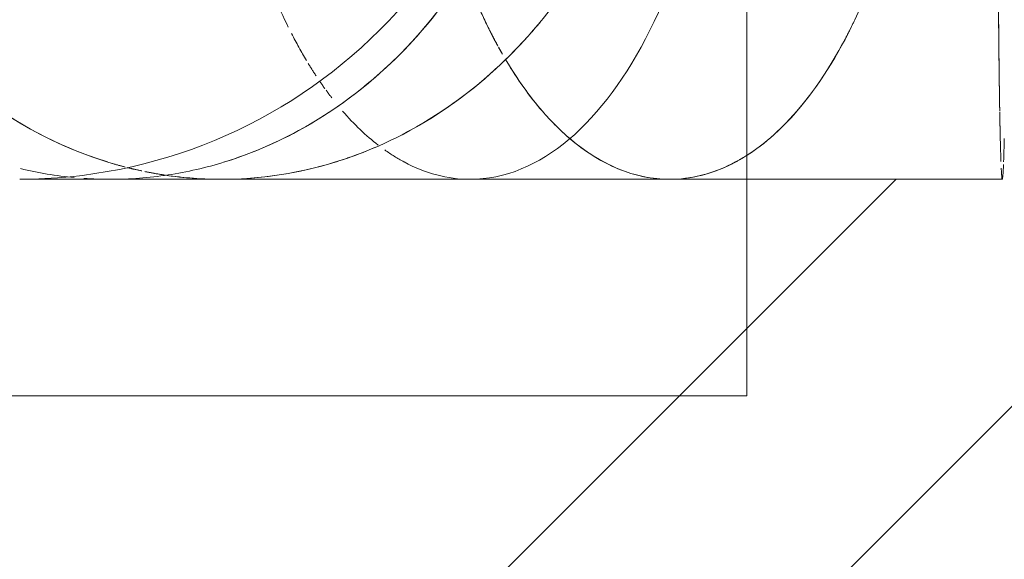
# Model space of a CAD drawing. Header units: millimetres. Extents: x -3267 to 40126, y 29201 to 102288.
# Tile 86 of 127: x 18726 to 18929, y 36435 to 36546. Entities that reach past the tile are written whole.
import ezdxf

# ---------------------------------------------------------------- set-up
doc = ezdxf.new("R2010")
doc.units = ezdxf.units.MM
doc.linetypes.add('ADSK_Штрих_ш2 п1_5', pattern=[350, 200, -150])
doc.layers.add('M-EQPM-____-OTLN', color=7, linetype='Continuous', lineweight=9)
doc.layers.add('P-PIPE-____-OTLN', color=9, linetype='Continuous', lineweight=50, true_color=0x808080)

# ---------------------------------------------------------------- blocks, each defined once
blk = doc.blocks.new('АР_Канал вертикальный прямоугольный - ВК_К-7548683-ВКК_02_К1_З_ЭОМ_кабель_')
at = {"layer": 'M-EQPM-____-OTLN', "color": 253, "lineweight": 13, "true_color": 0xaaaaaa}
for p, q in [((150, -150), (150, 150)), ((-150, -150), (150, -150))]:
    blk.add_line(p, q, dxfattribs=at)
at = {"layer": 'M-EQPM-____-OTLN', "color": 253, "lineweight": 5, "true_color": 0xaaaaaa}
for p, q in [((150, 150), (150, -150)), ((150, -150), (-150, -150))]:
    blk.add_line(p, q, dxfattribs=at)
blk = doc.blocks.new('Наметкина 10_РД_АР_К1_отсоединено_rvt-1-ВКК_02_К1_З_ЭОМ_кабель_')
at = {"layer": 'M-EQPM-____-OTLN', "color": 253, "lineweight": 5, "true_color": 0xaaaaaa}
blk.add_blockref('АР_Канал вертикальный прямоугольный - ВК_К-7548683-ВКК_02_К1_З_ЭОМ_кабель_', (17000, 36900), dxfattribs=at)

msp = doc.modelspace()

# ---------------------------------------------------------------- linework, layer by layer
at = {"layer": 'P-PIPE-____-OTLN', "color": 7, "linetype": 'ADSK_Штрих_ш2 п1_5', "lineweight": 9, "true_color": 0xf6f4ef}
msp.add_line((18822.59, 36544.12), (18822.55, 36544.18), dxfattribs=at)
at = {"layer": 'P-PIPE-____-OTLN', "color": 46, "linetype": 'ADSK_Штрих_ш2 п1_5', "lineweight": 9, "true_color": 0x785107}
for p, q in [((18744.33, 36513.43), (18767.25, 36513.43)), ((18906.4, 36513.43), (18793.85, 36400.89)), ((18818.49, 36513.43), (18859.68, 36513.43))]:
    msp.add_line(p, q, dxfattribs=at)
at = {"layer": 'P-PIPE-____-OTLN', "color": 43, "lineweight": 9, "true_color": 0xbba883}
msp.add_line((18976.05, 36512.37), (18829.84, 36366.16), dxfattribs=at)
at = {"layer": 'P-PIPE-____-OTLN', "color": 43, "linetype": 'ADSK_Штрих_ш2 п1_5', "lineweight": 9, "true_color": 0xbba883}
msp.add_line((18928.28, 36513.43), (18925.98, 36513.43), dxfattribs=at)
at = {"layer": 'P-PIPE-____-OTLN', "color": 46, "linetype": 'ADSK_Штрих_ш2 п1_5', "lineweight": 9, "true_color": 0x785107, "flags": 128}
for points in [[(18744.39, 36513.43), (18730.44, 36513.43), (18725.63, 36513.44)], [(18818.49, 36513.43), (18789.59, 36513.43), (18767.38, 36513.43), (18767.25, 36513.43)], [(18925.98, 36513.43), (18892.22, 36513.43), (18859.68, 36513.43)]]:
    msp.add_lwpolyline(points, dxfattribs=at)
at = {"layer": 'P-PIPE-____-OTLN', "color": 46, "linetype": 'ADSK_Штрих_ш2 п1_5', "lineweight": 9, "true_color": 0x785107}
for centre, major_axis, ratio, start_param, end_param in [((18725.58, 36618.44), (105, 0), 1, 4.712913, 6.28371), ((18744.33, 36618.43), (0, 105), 0.866025, 3.608153, 4.712389), ((18818.49, 36618.43), (0, 105), 0.5, 3.141593, 4.712389), ((18818.49, 36618.43), (0, 105), 0.5, 3.141593, 4.712389), ((18744.33, 36618.43), (0, 105), 0.866025, 3.927596, 4.45056), ((18859.68, 36618.43), (0, 105), 0.5, 3.955882, 4.421681), ((18767.25, 36618.43), (0, 105), 0.866025, 3.665191, 4.188755), ((18859.68, 36618.43), (0, 105), 0.5, 3.665191, 3.956142), ((18744.33, 36618.43), (0, 105), 0.866025, 3.665797, 3.927055), ((18767.25, 36618.43), (0, 105), 0.866025, 3.432339, 3.89807), ((18859.68, 36618.43), (0, 105), 0.5, 3.432339, 3.89807), ((18767.25, 36618.43), (0, 105), 0.866025, 3.141593, 3.665176), ((18744.33, 36618.43), (0, 105), 0.866025, 3.403997, 3.665228), ((18859.68, 36618.43), (0, 105), 0.5, 3.141593, 3.665176), ((18744.33, 36618.43), (0, 105), 0.866025, 3.272795, 3.403392), ((18767.25, 36618.43), (0, 105), 0.866025, 3.141593, 3.384129), ((18859.68, 36618.43), (0, 105), 0.5, 3.141593, 3.389181), ((18744.33, 36618.43), (0, 105), 0.866025, 3.142198, 3.272797)]:
    msp.add_ellipse(centre, major_axis=major_axis, ratio=ratio, start_param=start_param, end_param=end_param, dxfattribs=at)
at = {"layer": 'P-PIPE-____-OTLN', "color": 254, "linetype": 'ADSK_Штрих_ш2 п1_5', "lineweight": 9, "true_color": 0xddd3c1}
for centre, ratio, start_param, end_param in [((18767.25, 36618.43), 0.866025, 2.034338, 2.879793), ((18859.68, 36618.43), 0.5, 2.44454, 2.617994), ((18859.68, 36618.43), 0.5, 2.456897, 2.617994), ((18767.25, 36618.43), 0.866025, 2.618032, 2.921435), ((18818.49, 36618.43), 0.5, 2.617994, 2.772931), ((18818.49, 36618.43), 0.5, 2.617994, 2.772931), ((18859.68, 36618.43), 0.5, 2.617994, 2.734951), ((18859.68, 36618.43), 0.5, 2.618032, 2.730022), ((18928.28, 36618.43), 0.01, 2.747024, 2.876246), ((18767.25, 36618.43), 0.866025, 2.892259, 2.921383), ((18767.25, 36618.43), 0.866025, 2.926465, 2.94193), ((18767.25, 36618.43), 0.866025, 2.932756, 2.96006), ((18928.28, 36618.43), 0.01, 2.933201, 3.141593), ((18767.25, 36618.43), 0.866025, 2.96706, 2.989483), ((18767.25, 36618.43), 0.866025, 2.983101, 3.014143)]:
    msp.add_ellipse(centre, major_axis=(0, 105), ratio=ratio, start_param=start_param, end_param=end_param, dxfattribs=at)
at = {"layer": 'P-PIPE-____-OTLN', "color": 254, "linetype": 'ADSK_Штрих_ш2 п1_5', "lineweight": 9, "true_color": 0xeee9e0}
for centre, start_param, end_param in [((18818.49, 36618.43), 2.179489, 2.347107), ((18818.49, 36618.43), 2.179489, 2.347107), ((18859.68, 36618.43), 2.196286, 2.356194), ((18859.68, 36618.43), 2.273667, 2.353378), ((18859.68, 36618.43), 2.357059, 2.400932), ((18818.49, 36618.43), 2.365282, 2.444148), ((18818.49, 36618.43), 2.365282, 2.444148), ((18859.68, 36618.43), 2.360029, 2.399157), ((18859.68, 36618.43), 2.404418, 2.422516), ((18859.68, 36618.43), 2.406037, 2.424976), ((18818.49, 36618.43), 2.453733, 2.492374), ((18818.49, 36618.43), 2.453733, 2.492374), ((18818.49, 36618.43), 2.510997, 2.535504), ((18818.49, 36618.43), 2.510997, 2.535504), ((18818.49, 36618.43), 2.540625, 2.567951), ((18818.49, 36618.43), 2.540625, 2.567951)]:
    msp.add_ellipse(centre, major_axis=(0, 105), ratio=0.5, start_param=start_param, end_param=end_param, dxfattribs=at)
at = {"layer": 'P-PIPE-____-OTLN', "color": 43, "linetype": 'ADSK_Штрих_ш2 п1_5', "lineweight": 9, "true_color": 0xbba883}
for centre, ratio, start_param, end_param in [((18928.28, 36618.43), 0.01, 2.193005, 2.618646), ((18928.28, 36618.43), 0.01, 2.195219, 2.356194), ((18767.25, 36618.43), 0.866025, 3.923205, 3.95595), ((18859.68, 36618.43), 0.5, 3.923205, 3.955882), ((18767.25, 36618.43), 0.866025, 3.89807, 3.919171), ((18859.68, 36618.43), 0.5, 3.89807, 3.921751), ((18928.28, 36618.43), 0.01, 2.37084, 2.608996), ((18928.28, 36618.43), 0.01, 2.62253, 2.747024), ((18928.28, 36618.43), 0.01, 2.632749, 2.727176), ((18744.33, 36618.43), 0.866025, 3.404027, 3.608153), ((18859.68, 36618.43), 0.5, 2.730022, 2.950686), ((18859.68, 36618.43), 0.5, 2.734951, 3.141593), ((18928.28, 36618.43), 0.01, 3.403392, 3.544518), ((18767.25, 36618.43), 0.866025, 3.389181, 3.432339), ((18818.49, 36618.43), 0.5, 2.800492, 2.879242), ((18818.49, 36618.43), 0.5, 2.800492, 2.879242), ((18859.68, 36618.43), 0.5, 3.389181, 3.432339), ((18744.33, 36618.43), 0.866025, 2.936266, 3.059642), ((18744.33, 36618.43), 0.866025, 2.936271, 3.059781), ((18744.33, 36618.43), 0.866025, 3.272797, 3.403406), ((18818.49, 36618.43), 0.5, 2.879793, 3.141593), ((18818.49, 36618.43), 0.5, 2.879793, 3.141593), ((18928.28, 36618.43), 0.01, 3.141593, 3.384657), ((18744.33, 36618.43), 0.866025, 3.081587, 3.141593), ((18744.33, 36618.43), 0.866025, 3.081788, 3.142198), ((18744.33, 36618.43), 0.866025, 3.142205, 3.272795), ((18767.25, 36618.43), 0.866025, 2.989565, 3.141593), ((18767.25, 36618.43), 0.866025, 3.014152, 3.141593), ((18859.68, 36618.43), 0.5, 2.96706, 3.141593)]:
    msp.add_ellipse(centre, major_axis=(0, 105), ratio=ratio, start_param=start_param, end_param=end_param, dxfattribs=at)

# ---------------------------------------------------------------- block references
at = {"lineweight": 5}
msp.add_blockref('Наметкина 10_РД_АР_К1_отсоединено_rvt-1-ВКК_02_К1_З_ЭОМ_кабель_', (1725.58, -281.28), dxfattribs=at)

doc.saveas('drawing.dxf')
